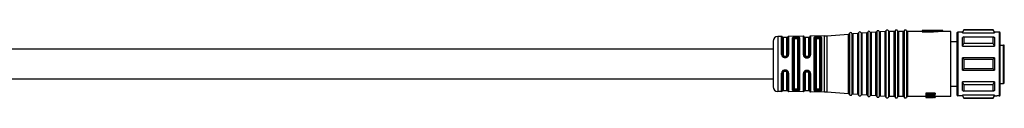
# Model space of a CAD drawing. Header units: millimetres. Extents: x -724 to 2929, y 427 to 799.
# Tile 40 of 50: x 768 to 984, y 772 to 787. Entities that reach past the tile are written whole.
import ezdxf

# ---------------------------------------------------------------- set-up
doc = ezdxf.new("R2010")
doc.units = ezdxf.units.MM

# ---------------------------------------------------------------- blocks, each defined once
blk = doc.blocks.new('Drawing View1')
at = {"color": 7, "linetype": 'Continuous', "lineweight": 25}
for p, q in [((1407.23, 9.28), (1406.38, 9.27)), ((1406.38, 9.27), (1406.38, -2.76)), ((1407.23, 9.28), (1407.23, 9.28)), ((1407.23, 5.33), (1407.23, 9.28)), ((1407.42, 9.16), (1407.42, 9.17)), ((1407.42, 5.29), (1407.42, 9.16)), ((1408.4, 9.05), (1407.6, 9.05)), ((1407.6, 9.05), (1407.6, 5.25)), ((1408.4, 5.25), (1408.4, 9.05)), ((1408.59, 9.18), (1408.59, 5.3)), ((1412.01, 9.36), (1408.77, 9.31)), ((1408.77, 9.31), (1408.77, 5.34)), ((1409.62, -2.47), (1409.62, 8.97)), ((1409.81, 8.85), (1409.81, -2.35)), ((1410, 8.72), (1410, -2.22)), ((1410.5, 9.18), (1410.3, 9.18)), ((1410.5, 9), (1410.3, 8.99)), ((1410.3, 8.81), (1410.5, 8.81)), ((1410.8, -2.22), (1410.8, 8.72)), ((1410.99, -2.36), (1410.99, 8.86)), ((1411.18, 9), (1411.18, -2.5)), ((1412.01, 9.36), (1412.01, 9.36)), ((1412.01, 5.29), (1412.01, 9.36)), ((1412.21, 5.23), (1412.21, 9.2)), ((1413.2, 9.05), (1412.4, 9.05)), ((1412.4, 9.05), (1412.4, 5.18)), ((1413.2, 5.18), (1413.2, 9.05)), ((1413.4, 9.22), (1413.4, 5.24)), ((1416.68, 9.44), (1413.59, 9.38)), ((1413.59, 9.38), (1413.59, 5.29)), ((1414.4, -2.55), (1414.4, 9.05)), ((1414.6, 8.88), (1414.6, -2.38)), ((1414.8, 8.72), (1414.8, -2.22)), ((1415.1, 9), (1415.1, 9.07)), ((1415.3, 9.07), (1415.1, 9.07)), ((1415.1, 9), (1415.3, 9)), ((1415.1, 8.81), (1415.3, 8.81)), ((1415.3, 9.07), (1415.3, 9)), ((1415.6, -2.22), (1415.6, 8.72)), ((1415.79, 8.93), (1415.8, 8.89)), ((1415.8, -2.39), (1415.8, 8.89)), ((1416, 9.07), (1415.98, 9.12)), ((1416, 9.07), (1416, -2.57)), ((1416.68, 9.43), (1416.68, 9.44)), ((1416.68, -2.94), (1416.68, 9.43)), ((1417.12, 9.45), (1421.94, 9.8)), ((1417.12, 9.45), (1417.12, -2.95)), ((1417.12, 9.45), (1417.12, 9.45)), ((1421.94, -3.3), (1421.94, 9.8)), ((1421.94, 9.8), (1421.94, 9.8)), ((1422.12, 9.93), (1422.12, -3.43)), ((1422.12, 9.93), (1422.12, 9.93)), ((1422.67, 9.97), (1422.67, -3.47)), ((1423.94, 9.94), (1422.86, 9.86)), ((1422.86, 9.86), (1422.86, 9.86)), ((1422.86, 9.86), (1422.86, -3.36)), ((1423.94, -3.44), (1423.94, 9.94)), ((1423.94, 9.94), (1423.94, 9.94)), ((1424.12, 10.07), (1424.12, -3.57)), ((1424.12, 10.07), (1424.12, 10.07)), ((1424.67, 10.11), (1424.67, -3.61)), ((1425.94, 10.08), (1424.86, 10.01)), ((1424.86, 10.01), (1424.86, 10)), ((1424.86, 10), (1424.86, -3.51)), ((1425.94, -3.58), (1425.94, 10.08)), ((1425.94, 10.08), (1425.94, 10.08)), ((1426.12, 10.22), (1426.12, 10.21)), ((1426.12, 10.21), (1426.12, -3.72)), ((1426.67, 10.25), (1426.67, -3.75)), ((1427.94, 10.23), (1426.86, 10.15)), ((1426.86, 10.15), (1426.86, 10.15)), ((1426.86, 10.15), (1426.86, -3.65)), ((1427.94, 10.22), (1427.94, 10.23)), ((1427.94, -3.73), (1427.94, 10.22)), ((1428.12, 10.36), (1428.12, -3.86)), ((1428.12, 10.36), (1428.12, 10.36)), ((1428.67, 10.4), (1428.67, -3.9)), ((1429.94, 10.37), (1428.86, 10.29)), ((1428.86, 10.29), (1428.86, 10.29)), ((1428.86, 10.29), (1428.86, -3.79)), ((1429.94, -3.87), (1429.94, 10.37)), ((1429.94, 10.37), (1429.94, 10.37)), ((1430.12, 10.5), (1430.12, -4)), ((1430.12, 10.5), (1430.12, 10.5)), ((1430.67, 10.52), (1430.67, -4.02)), ((1430.86, 10.4), (1430.86, 10.4)), ((1430.86, 10.4), (1430.86, -3.9)), ((1431.94, 10.4), (1430.86, 10.4)), ((1431.94, -3.9), (1431.94, 10.4)), ((1431.94, 10.4), (1431.94, 10.4)), ((1432.13, 10.52), (1432.13, -4.02)), ((1432.13, 10.52), (1432.13, 10.52)), ((1432.67, 10.52), (1432.67, -4.02)), ((1432.86, 10.4), (1432.86, 10.4)), ((1432.86, 10.4), (1432.86, -3.9)), ((1433.94, 10.4), (1432.86, 10.4)), ((1433.94, -3.9), (1433.94, 10.4)), ((1433.94, 10.4), (1433.94, 10.4)), ((1434.13, 10.52), (1434.13, -4.02)), ((1434.13, 10.52), (1434.13, 10.52)), ((1434.67, 10.52), (1434.67, -4.02)), ((1434.86, 10.4), (1434.86, 10.4)), ((1434.86, 10.4), (1434.86, -3.9)), ((1436.24, 10.4), (1434.86, 10.4)), ((1436.47, 10.4), (1436.24, 10.4)), ((1438.1, 10.4), (1436.47, 10.4)), ((1442.6, 10.6), (1438.1, 10.6)), ((1438.1, 10.6), (1438.1, 10.54)), ((1440.6, 10.54), (1438.1, 10.54)), ((1438.1, 10.34), (1438.1, 10.54)), ((1438.1, 10.34), (1440.6, 10.34)), ((1442.6, 10.6), (1440.6, 10.45)), ((1440.6, 10.54), (1440.6, 10.45)), ((1440.6, 10.24), (1440.6, 10.45)), ((1442.6, 10.4), (1440.6, 10.24)), ((1442.6, 10.4), (1442.6, 10.6)), ((1444.4, 10.4), (1442.6, 10.4)), ((1444.4, -3.9), (1444.4, 10.4)), ((1445.7, 10.05), (1445.7, -3.41)), ((1445.9, 10.25), (1445.9, -3.61)), ((1446.91, 10.25), (1445.9, 10.25)), ((1446.95, 10.25), (1446.91, 10.25)), ((1447.24, 10.75), (1446.95, 10.25)), ((1446.95, 10.12), (1447.24, 10.68)), ((1446.95, 10.12), (1446.95, 10.25)), ((1446.95, 10.12), (1453.95, 10.12)), ((1447.24, 9.24), (1446.95, 9.07)), ((1446.95, 7.14), (1446.95, 9.07)), ((1453.66, 10.75), (1447.24, 10.75)), ((1447.24, 10.75), (1447.24, 10.68)), ((1453.66, 10.68), (1447.24, 10.68)), ((1447.24, 9.24), (1447.24, 7.77)), ((1447.24, 9.24), (1453.66, 9.24)), ((1453.95, 10.25), (1453.66, 10.75)), ((1453.66, 10.68), (1453.66, 10.75)), ((1454.49, 10.25), (1453.95, 10.25)), ((1455, 10.25), (1454.49, 10.25)), ((1455.05, 10.25), (1455, 10.25)), ((1455.05, -3.75), (1455.05, 10.25)), ((1455.2, -3.47), (1455.2, 10.1)), ((1405.4, 6.5), (1219.2, 6.5)), ((1405.4, 8.27), (1405.4, -1.77)), ((1445.7, 8.1), (1444.4, 8.1)), ((1446.95, 7.14), (1447.24, 7.77)), ((1446.95, 7.14), (1453.95, 7.14)), ((1453.66, 7.77), (1447.24, 7.77)), ((1455.2, 7.4), (1455.9, 7.4)), ((1455.9, 3.25), (1455.9, 7.4)), ((1456.1, -0.8), (1456.1, 7.2)), ((1407.9, 4.82), (1407.9, 4.96)), ((1407.9, 4.96), (1408.1, 4.96)), ((1407.9, 4.82), (1408.1, 4.82)), ((1407.9, 4.67), (1408.1, 4.67)), ((1408.1, 4.82), (1408.1, 4.96)), ((1412.39, 4.84), (1412.31, 4.93)), ((1412.41, 4.84), (1412.38, 4.87)), ((1412.41, 4.84), (1412.39, 4.84)), ((1412.41, 4.84), (1412.39, 4.84)), ((1412.9, 4.89), (1412.7, 4.89)), ((1412.7, 4.75), (1412.9, 4.75)), ((1413.22, 4.87), (1413.26, 4.9)), ((1413.3, 4.95), (1413.32, 4.96)), ((1413.35, 5.03), (1413.32, 4.96)), ((1446.95, 1.88), (1446.95, 4.62)), ((1447.24, 4.29), (1446.95, 4.62)), ((1453.95, 4.62), (1446.95, 4.62)), ((1446.95, 1.88), (1447.24, 2.21)), ((1447.24, 4.29), (1453.66, 4.29)), ((1447.24, 4.29), (1447.24, 2.21)), ((1453.66, 2.21), (1447.24, 2.21)), ((1455.9, -1), (1455.9, 3.25)), ((1213.5, 0), (1405.4, 0)), ((1407.23, -2.78), (1407.23, 1.24)), ((1407.42, -2.67), (1407.42, 1.28)), ((1407.6, 1.32), (1407.6, -2.55)), ((1408.1, 1.9), (1407.9, 1.9)), ((1408.1, 1.75), (1407.9, 1.75)), ((1407.9, 1.75), (1407.9, 1.61)), ((1408.1, 1.61), (1407.9, 1.61)), ((1408.1, 1.75), (1408.1, 1.61)), ((1408.4, -2.55), (1408.4, 1.32)), ((1408.59, 1.27), (1408.59, -2.68)), ((1408.77, 1.23), (1408.77, -2.81)), ((1412.01, -2.86), (1412.01, 1.14)), ((1412.21, -2.7), (1412.21, 1.19)), ((1412.3, 1.48), (1412.37, 1.57)), ((1412.39, 1.57), (1412.36, 1.55)), ((1412.38, 1.56), (1412.36, 1.55)), ((1412.37, 1.56), (1412.38, 1.56)), ((1412.38, 1.56), (1412.37, 1.56)), ((1412.4, 1.25), (1412.4, -2.55)), ((1412.9, 1.68), (1412.7, 1.68)), ((1412.7, 1.54), (1412.9, 1.54)), ((1413.2, -2.55), (1413.2, 1.25)), ((1413.31, 1.46), (1413.33, 1.45)), ((1413.31, 1.46), (1413.33, 1.45)), ((1413.35, 1.39), (1413.31, 1.46)), ((1413.33, 1.45), (1413.35, 1.39)), ((1413.4, 1.19), (1413.4, -2.72)), ((1413.59, 1.13), (1413.59, -2.88)), ((1446.95, 1.88), (1453.95, 1.88)), ((1444.4, -1.6), (1445.7, -1.6)), ((1453.95, -0.64), (1446.95, -0.64)), ((1446.95, -2.57), (1446.95, -0.64)), ((1447.24, -1.27), (1446.95, -0.64)), ((1447.24, -1.27), (1447.24, -2.74)), ((1447.24, -1.27), (1453.66, -1.27)), ((1455.2, -1), (1455.9, -1)), ((1406.38, -2.76), (1406.38, -2.77)), ((1407.23, -2.78), (1406.38, -2.77)), ((1407.6, -2.55), (1408.4, -2.55)), ((1412.01, -2.86), (1408.77, -2.81)), ((1410.5, -2.31), (1410.3, -2.31)), ((1410.3, -2.49), (1410.5, -2.5)), ((1410.3, -2.68), (1410.5, -2.68)), ((1412.4, -2.55), (1413.2, -2.55)), ((1416.68, -2.94), (1413.59, -2.88)), ((1415.3, -2.31), (1415.1, -2.31)), ((1415.1, -2.57), (1415.1, -2.5)), ((1415.3, -2.5), (1415.1, -2.5)), ((1415.1, -2.57), (1415.3, -2.57)), ((1415.3, -2.5), (1415.3, -2.57)), ((1415.8, -2.39), (1415.79, -2.43)), ((1415.98, -2.62), (1416, -2.57)), ((1421.94, -3.3), (1417.12, -2.95)), ((1423.94, -3.44), (1422.86, -3.36)), ((1425.94, -3.58), (1424.86, -3.51)), ((1427.94, -3.73), (1426.86, -3.65)), ((1429.94, -3.87), (1428.86, -3.79)), ((1431.94, -3.9), (1430.86, -3.9)), ((1433.94, -3.9), (1432.86, -3.9)), ((1438.9, -3.9), (1434.86, -3.9)), ((1440.9, -3.19), (1438.9, -3.19)), ((1438.9, -3.19), (1438.9, -3.41)), ((1438.9, -3.41), (1440.9, -3.41)), ((1438.9, -3.41), (1438.9, -3.52)), ((1438.95, -3.52), (1438.9, -3.53)), ((1440.47, -3.52), (1438.9, -3.52)), ((1438.9, -3.53), (1438.9, -3.74)), ((1438.9, -3.74), (1438.9, -3.84)), ((1438.9, -3.84), (1438.9, -3.97)), ((1438.9, -3.97), (1440.47, -3.97)), ((1438.9, -3.97), (1438.9, -4.02)), ((1440.9, -4.02), (1438.9, -4.02)), ((1438.9, -4.02), (1438.9, -4.08)), ((1438.9, -4.08), (1438.9, -4.1)), ((1438.9, -4.08), (1440.56, -4.08)), ((1440.9, -4.1), (1438.9, -4.1)), ((1438.9, -4.1), (1439.11, -4.1)), ((1438.9, -4.1), (1438.9, -4.1)), ((1439.11, -4.1), (1439.11, -4.1)), ((1439.11, -4.1), (1439.16, -4.1)), ((1440.26, -4.02), (1440.26, -4.06)), ((1440.26, -4.06), (1440.6, -4.06)), ((1440.43, -4.1), (1440.43, -4.1)), ((1440.6, -4.02), (1440.6, -4.06)), ((1440.6, -4.1), (1440.6, -4.1)), ((1440.9, -3.19), (1440.9, -3.41)), ((1440.9, -3.58), (1440.9, -3.41)), ((1440.9, -3.75), (1440.9, -3.95)), ((1444.4, -3.9), (1440.9, -3.9)), ((1440.9, -4.02), (1440.9, -3.95)), ((1440.9, -4.02), (1440.9, -4.08)), ((1440.9, -4.1), (1440.9, -4.08)), ((1445.7, -3.41), (1445.7, -3.55)), ((1445.9, -3.61), (1445.9, -3.75)), ((1446.91, -3.75), (1445.9, -3.75)), ((1446.91, -3.75), (1446.95, -3.75)), ((1446.95, -2.57), (1447.24, -2.74)), ((1453.95, -3.62), (1446.95, -3.62)), ((1446.95, -3.75), (1446.95, -3.62)), ((1447.24, -4.18), (1446.95, -3.62)), ((1446.95, -3.75), (1447.24, -4.25)), ((1453.66, -2.74), (1447.24, -2.74)), ((1447.24, -4.18), (1453.66, -4.18)), ((1447.24, -4.18), (1447.24, -4.25)), ((1447.24, -4.25), (1453.66, -4.25)), ((1453.66, -4.25), (1453.95, -3.75)), ((1453.66, -4.25), (1453.66, -4.18)), ((1453.95, -3.62), (1453.95, -3.75)), ((1453.95, -3.75), (1454.49, -3.75)), ((1455, -3.75), (1454.49, -3.75)), ((1455, -3.75), (1455.05, -3.75)), ((1455.2, -3.6), (1455.2, -3.47))]:
    blk.add_line(p, q, dxfattribs=at)
at = {"color": 7, "linetype": 'Continuous', "lineweight": 25, "flags": 128}
for points in [[(1415.3, 9.26), (1415.18, 9.26), (1415.1, 9.26)], [(1453.66, 7.77), (1453.66, 7.97), (1453.66, 8.17), (1453.66, 8.37), (1453.66, 8.55), (1453.66, 8.73), (1453.66, 8.91), (1453.66, 9.08), (1453.66, 9.24)], [(1453.95, 10.25), (1453.95, 10.25), (1453.95, 10.24), (1453.95, 10.23), (1453.95, 10.22), (1453.95, 10.2), (1453.95, 10.17), (1453.95, 10.15), (1453.95, 10.12)], [(1453.95, 9.07), (1453.95, 8.87), (1453.95, 8.66), (1453.95, 8.44), (1453.95, 8.2), (1453.95, 7.95), (1453.95, 7.69), (1453.95, 7.42), (1453.95, 7.14)], [(1412.7, 4.59), (1412.81, 4.59), (1412.9, 4.59)], [(1453.95, 4.62), (1453.95, 4.28), (1453.95, 3.94), (1453.95, 3.59), (1453.95, 3.25), (1453.95, 2.91), (1453.95, 2.56), (1453.95, 2.22), (1453.95, 1.88)], [(1453.66, 2.21), (1453.66, 2.47), (1453.66, 2.73), (1453.66, 2.99), (1453.66, 3.25), (1453.66, 3.51), (1453.66, 3.77), (1453.66, 4.03), (1453.66, 4.29)], [(1412.9, 1.83), (1412.78, 1.83), (1412.7, 1.83)], [(1453.66, -2.74), (1453.66, -2.58), (1453.66, -2.41), (1453.66, -2.23), (1453.66, -2.05), (1453.66, -1.87), (1453.66, -1.67), (1453.66, -1.47), (1453.66, -1.27)], [(1453.95, -0.64), (1453.95, -0.92), (1453.95, -1.19), (1453.95, -1.45), (1453.95, -1.7), (1453.95, -1.94), (1453.95, -2.16), (1453.95, -2.37), (1453.95, -2.57)], [(1415.1, -2.76), (1415.21, -2.76), (1415.3, -2.76)]]:
    blk.add_lwpolyline(points, dxfattribs=at)
at = {"color": 7, "linetype": 'Continuous', "lineweight": 25}
for centre, radius, start, end in [((1406.4, 8.27), 1, 90.9414, 180), ((1407.24, 9.08), 0.2, 25.1232, 90.9414), ((1407.6, 9.25), 0.2, 205.1232, 270), ((1408.4, 9.25), 0.2, 270, 338.8076), ((1408.77, 9.11), 0.2, 90.9414, 158.8076), ((1412.01, 9.16), 0.2, 13.2085, 90.9414), ((1412.4, 9.25), 0.2, 193.2085, 270), ((1413.2, 9.25), 0.2, 270, 350.5945), ((1413.59, 9.18), 0.2, 90.9414, 170.5945), ((1416.55, 17.43), 8, 270.9414, 274.0718), ((1421.93, 10), 0.2, 274.0718, 340.4937), ((1422.4, 9.83), 0.3, 90, 160.4937), ((1422.4, 9.83), 0.3, 27.65, 90), ((1422.84, 10.06), 0.2, 207.65, 270), ((1422.84, 10.06), 0.2, 270, 274.0718), ((1423.93, 10.14), 0.2, 274.0718, 340.4937), ((1424.4, 9.97), 0.3, 90, 160.4937), ((1424.4, 9.97), 0.3, 27.65, 90), ((1424.84, 10.2), 0.2, 207.65, 270), ((1424.84, 10.2), 0.2, 270, 274.0718), ((1425.93, 10.28), 0.2, 274.0718, 340.4937), ((1426.4, 10.12), 0.3, 90, 160.4937), ((1426.4, 10.12), 0.3, 27.65, 90), ((1426.84, 10.35), 0.2, 207.65, 270), ((1426.84, 10.35), 0.2, 270, 274.0718), ((1427.93, 10.42), 0.2, 274.0718, 340.4937), ((1428.4, 10.26), 0.3, 90, 160.4937), ((1428.4, 10.26), 0.3, 27.65, 90), ((1428.84, 10.49), 0.2, 207.65, 270), ((1428.84, 10.49), 0.2, 270, 274.0718), ((1429.93, 10.57), 0.2, 274.0718, 340.4937), ((1430.4, 10.4), 0.3, 90, 160.4937), ((1430.4, 10.4), 0.3, 23.5782, 90), ((1430.86, 10.6), 0.2, 203.5782, 270), ((1431.94, 10.6), 0.2, 270, 336.4218), ((1432.4, 10.4), 0.3, 90, 156.4218), ((1432.4, 10.4), 0.3, 23.5782, 90), ((1432.86, 10.6), 0.2, 203.5782, 270), ((1433.94, 10.6), 0.2, 270, 336.4218), ((1434.4, 10.4), 0.3, 90, 156.4218), ((1434.4, 10.4), 0.3, 23.5782, 90), ((1434.86, 10.6), 0.2, 203.5782, 270), ((1445.9, 10.05), 0.2, 90, 180), ((1455.05, 10.1), 0.15, 0, 90), ((1406.4, -1.77), 1, 180, 269.0586), ((1455.9, -0.8), 0.2, 270, 0), ((1407.24, -2.58), 0.2, 269.0586, 334.8768), ((1407.6, -2.75), 0.2, 90, 154.8768), ((1408.4, -2.75), 0.2, 21.1924, 90), ((1408.77, -2.61), 0.2, 201.1924, 269.0586), ((1412.01, -2.66), 0.2, 269.0586, 346.7915), ((1412.4, -2.75), 0.2, 90, 166.7915), ((1413.2, -2.75), 0.2, 9.4055, 90), ((1413.59, -2.68), 0.2, 189.4055, 269.0586), ((1416.55, -10.93), 8, 85.9282, 89.0586), ((1421.93, -3.5), 0.2, 19.5063, 85.9282), ((1422.4, -3.33), 0.3, 199.5063, 270), ((1422.4, -3.33), 0.3, 270, 332.35), ((1422.84, -3.56), 0.2, 90, 152.35), ((1422.84, -3.56), 0.2, 85.9282, 90), ((1423.93, -3.64), 0.2, 19.5063, 85.9282), ((1424.4, -3.47), 0.3, 199.5063, 270), ((1424.4, -3.47), 0.3, 270, 332.35), ((1424.84, -3.7), 0.2, 90, 152.35), ((1424.84, -3.7), 0.2, 85.9282, 90), ((1425.93, -3.78), 0.2, 19.5063, 85.9282), ((1426.4, -3.62), 0.3, 199.5063, 270), ((1426.4, -3.62), 0.3, 270, 332.35), ((1426.84, -3.85), 0.2, 90, 152.35), ((1426.84, -3.85), 0.2, 85.9282, 90), ((1427.93, -3.92), 0.2, 19.5063, 85.9282), ((1428.4, -3.76), 0.3, 199.5063, 270), ((1428.4, -3.76), 0.3, 270, 332.35), ((1428.84, -3.99), 0.2, 90, 152.35), ((1428.84, -3.99), 0.2, 85.9282, 90), ((1429.93, -4.07), 0.2, 19.5063, 85.9282), ((1430.4, -3.9), 0.3, 199.5063, 270), ((1430.4, -3.9), 0.3, 270, 336.4218), ((1430.86, -4.1), 0.2, 90, 156.4218), ((1431.94, -4.1), 0.2, 23.5782, 90), ((1432.4, -3.9), 0.3, 203.5782, 270), ((1432.4, -3.9), 0.3, 270, 336.4218), ((1432.86, -4.1), 0.2, 90, 156.4218), ((1433.94, -4.1), 0.2, 23.5782, 90), ((1434.4, -3.9), 0.3, 203.5782, 270), ((1434.4, -3.9), 0.3, 270, 336.4218), ((1434.86, -4.1), 0.2, 90, 156.4218), ((1445.9, -3.55), 0.2, 180, 270), ((1455.05, -3.6), 0.15, 270, 0)]:
    blk.add_arc(centre, radius, start, end, dxfattribs=at)
for points, knots in [([(1410.3, 9.18), (1410.21, 9.18), (1410.08, 9.17), (1409.92, 9.15), (1409.79, 9.12), (1409.65, 9.06), (1409.63, 9), (1409.62, 8.97)], [0, 0, 0, 0, 0.241139, 0.362915, 0.491028, 0.735251, 1, 1, 1, 1]), ([(1409.81, 8.85), (1409.82, 8.87), (1409.83, 8.91), (1409.94, 8.96), (1410.08, 8.98), (1410.2, 8.99), (1410.27, 8.99), (1410.3, 8.99)], [0, 0, 0, 0, 0.251388, 0.501452, 0.750357, 0.875313, 1, 1, 1, 1]), ([(1410, 8.72), (1410.01, 8.73), (1410.02, 8.76), (1410.1, 8.79), (1410.2, 8.81), (1410.27, 8.81), (1410.3, 8.81)], [0, 0, 0, 0, 0.285261, 0.56524, 0.782325, 1, 1, 1, 1]), ([(1410.3, 9.18), (1410.3, 9.17), (1410.3, 9.16), (1410.3, 9.12), (1410.3, 9.06), (1410.3, 9.02), (1410.3, 8.99)], [0, 0, 0, 0, 0.251401, 0.499942, 0.748554, 1, 1, 1, 1]), ([(1411.18, 9), (1411.17, 9.03), (1411.15, 9.09), (1410.99, 9.15), (1410.8, 9.17), (1410.63, 9.18), (1410.54, 9.18), (1410.5, 9.18)], [0, 0, 0, 0, 0.252766, 0.513057, 0.759813, 0.879584, 1, 1, 1, 1]), ([(1410.5, 9.18), (1410.5, 9.18), (1410.5, 9.16), (1410.5, 9.12), (1410.5, 9.06), (1410.5, 9.02), (1410.5, 9)], [0, 0, 0, 0, 0.243241, 0.500063, 0.756851, 1, 1, 1, 1]), ([(1410.5, 9), (1410.53, 9), (1410.6, 9), (1410.72, 8.99), (1410.86, 8.97), (1410.97, 8.92), (1410.99, 8.88), (1410.99, 8.86)], [0, 0, 0, 0, 0.12497, 0.250195, 0.499389, 0.749273, 1, 1, 1, 1]), ([(1410.5, 8.81), (1410.54, 8.81), (1410.63, 8.81), (1410.73, 8.78), (1410.79, 8.75), (1410.8, 8.73), (1410.8, 8.72)], [0, 0, 0, 0, 0.2769154, 0.5530612, 0.7731415, 1, 1, 1, 1]), ([(1414.46, 9.14), (1414.45, 9.13), (1414.41, 9.1), (1414.4, 9.06), (1414.4, 9.05)], [0, 0, 0, 0, 0.498598, 1, 1, 1, 1]), ([(1415.1, 9.26), (1415.03, 9.26), (1414.9, 9.25), (1414.72, 9.23), (1414.56, 9.2), (1414.5, 9.16), (1414.46, 9.14)], [0, 0, 0, 0, 0.242002, 0.485528, 0.737293, 1, 1, 1, 1]), ([(1414.65, 8.95), (1414.64, 8.97), (1414.63, 9.02), (1414.59, 9.08), (1414.53, 9.13), (1414.49, 9.14), (1414.46, 9.14)], [0, 0, 0, 0, 0.241446, 0.500004, 0.75856, 1, 1, 1, 1]), ([(1414.6, 8.88), (1414.6, 8.89), (1414.61, 8.92), (1414.63, 8.94), (1414.65, 8.95)], [0, 0, 0, 0, 0.5008746, 1, 1, 1, 1]), ([(1414.65, 8.95), (1414.67, 8.97), (1414.72, 9), (1414.83, 9.04), (1414.96, 9.06), (1415.05, 9.06), (1415.1, 9.07)], [0, 0, 0, 0, 0.256025, 0.506775, 0.754118, 1, 1, 1, 1]), ([(1414.65, 8.95), (1414.67, 8.96), (1414.72, 8.97), (1414.83, 8.99), (1414.96, 9), (1415.05, 9), (1415.1, 9)], [0, 0, 0, 0, 0.258152, 0.510537, 0.757645, 1, 1, 1, 1]), ([(1414.8, 8.72), (1414.81, 8.73), (1414.82, 8.76), (1414.9, 8.79), (1415, 8.81), (1415.07, 8.81), (1415.1, 8.81)], [0, 0, 0, 0, 0.285261, 0.56524, 0.782325, 1, 1, 1, 1]), ([(1415.3, 9.26), (1415.38, 9.26), (1415.54, 9.26), (1415.75, 9.24), (1415.91, 9.19), (1415.96, 9.14), (1415.98, 9.12)], [0, 0, 0, 0, 0.240225, 0.486463, 0.737181, 1, 1, 1, 1]), ([(1415.3, 9.07), (1415.36, 9.07), (1415.48, 9.07), (1415.63, 9.04), (1415.74, 9), (1415.77, 8.95), (1415.79, 8.93)], [0, 0, 0, 0, 0.2504513, 0.4973304, 0.7409915, 1, 1, 1, 1]), ([(1415.3, 9), (1415.36, 9), (1415.47, 9), (1415.62, 8.99), (1415.74, 8.96), (1415.77, 8.94), (1415.79, 8.93)], [0, 0, 0, 0, 0.246471, 0.495117, 0.74073, 1, 1, 1, 1]), ([(1415.3, 8.81), (1415.34, 8.81), (1415.43, 8.81), (1415.53, 8.78), (1415.59, 8.75), (1415.6, 8.73), (1415.6, 8.72)], [0, 0, 0, 0, 0.276915, 0.553061, 0.773142, 1, 1, 1, 1]), ([(1415.79, 8.93), (1415.79, 8.95), (1415.8, 9), (1415.85, 9.06), (1415.91, 9.11), (1415.96, 9.11), (1415.98, 9.12)], [0, 0, 0, 0, 0.241117, 0.500002, 0.758886, 1, 1, 1, 1]), ([(1453.95, 10.12), (1453.9, 10.22), (1453.8, 10.41), (1453.7, 10.59), (1453.66, 10.68)], [0, 0, 0, 0, 0.554448, 1, 1, 1, 1]), ([(1453.66, 9.24), (1453.72, 9.21), (1453.81, 9.15), (1453.91, 9.1), (1453.95, 9.07)], [0, 0, 0, 0, 0.5655339, 1, 1, 1, 1]), ([(1453.95, 7.14), (1453.9, 7.25), (1453.8, 7.46), (1453.7, 7.67), (1453.66, 7.77)], [0, 0, 0, 0, 0.554448, 1, 1, 1, 1]), ([(1456.1, 7.2), (1456.1, 7.21), (1456.1, 7.24), (1456.08, 7.3), (1456.05, 7.34), (1456.01, 7.37), (1455.96, 7.4), (1455.93, 7.4), (1455.9, 7.4)], [0, 0, 0, 0, 0.150077, 0.28494, 0.508133, 0.635564, 0.760095, 1, 1, 1, 1]), ([(1407.23, 5.33), (1407.24, 5.25), (1407.26, 5.12), (1407.34, 4.97), (1407.43, 4.86), (1407.54, 4.78), (1407.69, 4.7), (1407.82, 4.68), (1407.9, 4.67)], [0, 0, 0, 0, 0.249647, 0.378944, 0.511627, 0.643499, 0.770892, 1, 1, 1, 1]), ([(1407.9, 4.82), (1407.84, 4.83), (1407.71, 4.85), (1407.55, 4.96), (1407.44, 5.11), (1407.43, 5.23), (1407.42, 5.29)], [0, 0, 0, 0, 0.248517, 0.49779, 0.748323, 1, 1, 1, 1]), ([(1407.6, 5.25), (1407.6, 5.21), (1407.61, 5.14), (1407.68, 5.04), (1407.78, 4.98), (1407.86, 4.97), (1407.9, 4.96)], [0, 0, 0, 0, 0.25281, 0.507519, 0.757887, 1, 1, 1, 1]), ([(1407.9, 4.82), (1407.9, 4.82), (1407.9, 4.81), (1407.9, 4.78), (1407.9, 4.73), (1407.9, 4.69), (1407.9, 4.67)], [0, 0, 0, 0, 0.251195, 0.500058, 0.748854, 1, 1, 1, 1]), ([(1408.1, 4.67), (1408.18, 4.68), (1408.31, 4.7), (1408.47, 4.78), (1408.61, 4.89), (1408.74, 5.08), (1408.76, 5.25), (1408.77, 5.34)], [0, 0, 0, 0, 0.238715, 0.362443, 0.48686, 0.741684, 1, 1, 1, 1]), ([(1408.59, 5.3), (1408.58, 5.24), (1408.57, 5.11), (1408.45, 4.96), (1408.32, 4.87), (1408.2, 4.83), (1408.13, 4.83), (1408.1, 4.82)], [0, 0, 0, 0, 0.251317, 0.501216, 0.750175, 0.875047, 1, 1, 1, 1]), ([(1408.1, 4.96), (1408.14, 4.97), (1408.22, 4.98), (1408.32, 5.04), (1408.39, 5.14), (1408.4, 5.21), (1408.4, 5.25)], [0, 0, 0, 0, 0.2437516, 0.4931622, 0.746575, 1, 1, 1, 1]), ([(1408.1, 4.82), (1408.1, 4.82), (1408.1, 4.81), (1408.1, 4.78), (1408.1, 4.73), (1408.1, 4.69), (1408.1, 4.67)], [0, 0, 0, 0, 0.2442225, 0.4999409, 0.755691, 1, 1, 1, 1]), ([(1412.01, 5.29), (1412.01, 5.23), (1412.02, 5.13), (1412.08, 4.98), (1412.16, 4.84), (1412.25, 4.77), (1412.29, 4.73)], [0, 0, 0, 0, 0.245969, 0.503548, 0.759319, 1, 1, 1, 1]), ([(1412.38, 4.87), (1412.36, 4.89), (1412.31, 4.93), (1412.25, 5.02), (1412.21, 5.12), (1412.21, 5.2), (1412.21, 5.23)], [0, 0, 0, 0, 0.1737307, 0.4485774, 0.7240349, 1, 1, 1, 1]), ([(1412.39, 4.84), (1412.38, 4.84), (1412.37, 4.82), (1412.33, 4.78), (1412.3, 4.75), (1412.29, 4.73)], [0, 0, 0, 0, 0.34004, 0.68008, 1, 1, 1, 1]), ([(1412.29, 4.73), (1412.35, 4.69), (1412.47, 4.61), (1412.62, 4.6), (1412.7, 4.59)], [0, 0, 0, 0, 0.5055909, 1, 1, 1, 1]), ([(1412.7, 4.89), (1412.66, 4.9), (1412.57, 4.91), (1412.47, 4.99), (1412.41, 5.08), (1412.4, 5.15), (1412.4, 5.18)], [0, 0, 0, 0, 0.276915, 0.553061, 0.773141, 1, 1, 1, 1]), ([(1412.41, 4.84), (1412.42, 4.84), (1412.45, 4.81), (1412.52, 4.78), (1412.61, 4.76), (1412.67, 4.76), (1412.7, 4.76)], [0, 0, 0, 0, 0.079641, 0.390088, 0.697367, 1, 1, 1, 1]), ([(1412.7, 4.75), (1412.65, 4.75), (1412.54, 4.76), (1412.45, 4.82), (1412.41, 4.84)], [0, 0, 0, 0, 0.499498, 1, 1, 1, 1]), ([(1413.2, 5.18), (1413.19, 5.14), (1413.18, 5.06), (1413.1, 4.96), (1413, 4.9), (1412.93, 4.9), (1412.9, 4.89)], [0, 0, 0, 0, 0.285261, 0.56524, 0.782325, 1, 1, 1, 1]), ([(1413.3, 4.95), (1413.28, 4.93), (1413.23, 4.87), (1413.13, 4.8), (1413.02, 4.76), (1412.94, 4.75), (1412.9, 4.75)], [0, 0, 0, 0, 0.248855, 0.497424, 0.747288, 1, 1, 1, 1]), ([(1412.9, 4.59), (1412.95, 4.6), (1413.06, 4.61), (1413.22, 4.67), (1413.36, 4.76), (1413.43, 4.85), (1413.46, 4.89)], [0, 0, 0, 0, 0.2450505, 0.490242, 0.743735, 1, 1, 1, 1]), ([(1412.9, 4.76), (1412.93, 4.76), (1413.01, 4.76), (1413.08, 4.79), (1413.11, 4.8)], [0, 0, 0, 0, 0.517542, 1, 1, 1, 1]), ([(1413.4, 5.24), (1413.39, 5.19), (1413.38, 5.09), (1413.33, 5), (1413.3, 4.95)], [0, 0, 0, 0, 0.50105, 1, 1, 1, 1]), ([(1413.32, 4.96), (1413.33, 4.96), (1413.35, 4.95), (1413.41, 4.93), (1413.44, 4.9), (1413.46, 4.89)], [0, 0, 0, 0, 0.340198, 0.680395, 1, 1, 1, 1]), ([(1413.46, 4.89), (1413.5, 4.96), (1413.58, 5.09), (1413.59, 5.23), (1413.59, 5.29)], [0, 0, 0, 0, 0.543505, 1, 1, 1, 1]), ([(1453.66, 4.29), (1453.72, 4.35), (1453.81, 4.46), (1453.91, 4.57), (1453.95, 4.62)], [0, 0, 0, 0, 0.565534, 1, 1, 1, 1]), ([(1453.95, 1.88), (1453.9, 1.94), (1453.8, 2.05), (1453.7, 2.16), (1453.66, 2.21)], [0, 0, 0, 0, 0.554448, 1, 1, 1, 1]), ([(1407.9, 1.9), (1407.81, 1.89), (1407.64, 1.87), (1407.42, 1.72), (1407.26, 1.5), (1407.24, 1.33), (1407.23, 1.24)], [0, 0, 0, 0, 0.239775, 0.487318, 0.742237, 1, 1, 1, 1]), ([(1407.42, 1.28), (1407.43, 1.34), (1407.44, 1.46), (1407.55, 1.62), (1407.71, 1.73), (1407.84, 1.74), (1407.9, 1.75)], [0, 0, 0, 0, 0.251722, 0.502052, 0.751355, 1, 1, 1, 1]), ([(1407.9, 1.61), (1407.86, 1.6), (1407.78, 1.59), (1407.68, 1.53), (1407.61, 1.43), (1407.6, 1.35), (1407.6, 1.32)], [0, 0, 0, 0, 0.244541, 0.494439, 0.747625, 1, 1, 1, 1]), ([(1407.9, 1.75), (1407.9, 1.75), (1407.9, 1.76), (1407.9, 1.8), (1407.9, 1.84), (1407.9, 1.88), (1407.9, 1.9)], [0, 0, 0, 0, 0.244354, 0.500002, 0.755648, 1, 1, 1, 1]), ([(1408.77, 1.23), (1408.76, 1.32), (1408.75, 1.45), (1408.66, 1.6), (1408.57, 1.71), (1408.46, 1.8), (1408.31, 1.88), (1408.18, 1.89), (1408.1, 1.9)], [0, 0, 0, 0, 0.249026, 0.378368, 0.510999, 0.642887, 0.770292, 1, 1, 1, 1]), ([(1408.1, 1.75), (1408.1, 1.75), (1408.1, 1.76), (1408.1, 1.8), (1408.1, 1.84), (1408.1, 1.88), (1408.1, 1.9)], [0, 0, 0, 0, 0.251175, 0.5, 0.748825, 1, 1, 1, 1]), ([(1408.1, 1.75), (1408.13, 1.75), (1408.2, 1.74), (1408.32, 1.7), (1408.45, 1.62), (1408.57, 1.46), (1408.58, 1.34), (1408.59, 1.27)], [0, 0, 0, 0, 0.125096, 0.250079, 0.499189, 0.749161, 1, 1, 1, 1]), ([(1408.4, 1.32), (1408.4, 1.35), (1408.39, 1.43), (1408.32, 1.53), (1408.22, 1.59), (1408.14, 1.6), (1408.1, 1.61)], [0, 0, 0, 0, 0.25191, 0.506201, 0.756885, 1, 1, 1, 1]), ([(1412.25, 1.67), (1412.22, 1.63), (1412.15, 1.56), (1412.07, 1.44), (1412.02, 1.29), (1412.01, 1.19), (1412.01, 1.14)], [0, 0, 0, 0, 0.239755, 0.482391, 0.733795, 1, 1, 1, 1]), ([(1412.21, 1.19), (1412.21, 1.23), (1412.21, 1.3), (1412.25, 1.4), (1412.3, 1.48), (1412.34, 1.53), (1412.36, 1.54)], [0, 0, 0, 0, 0.2679152, 0.5348118, 0.800946, 1, 1, 1, 1]), ([(1412.7, 1.83), (1412.62, 1.82), (1412.45, 1.81), (1412.32, 1.71), (1412.25, 1.67)], [0, 0, 0, 0, 0.493234, 1, 1, 1, 1]), ([(1412.25, 1.67), (1412.27, 1.65), (1412.3, 1.62), (1412.34, 1.58), (1412.36, 1.57), (1412.37, 1.56)], [0, 0, 0, 0, 0.3199747, 0.6599891, 1, 1, 1, 1]), ([(1412.38, 1.56), (1412.43, 1.6), (1412.52, 1.66), (1412.64, 1.67), (1412.7, 1.68)], [0, 0, 0, 0, 0.501701, 1, 1, 1, 1]), ([(1412.7, 1.67), (1412.67, 1.67), (1412.61, 1.67), (1412.51, 1.64), (1412.44, 1.61), (1412.4, 1.58), (1412.39, 1.57)], [0, 0, 0, 0, 0.287444, 0.579371, 0.874244, 1, 1, 1, 1]), ([(1412.4, 1.25), (1412.41, 1.29), (1412.42, 1.37), (1412.5, 1.47), (1412.6, 1.53), (1412.67, 1.53), (1412.7, 1.54)], [0, 0, 0, 0, 0.2863334, 0.5666446, 0.7832944, 1, 1, 1, 1]), ([(1413.48, 1.51), (1413.44, 1.56), (1413.37, 1.65), (1413.23, 1.75), (1413.07, 1.82), (1412.95, 1.83), (1412.9, 1.83)], [0, 0, 0, 0, 0.257138, 0.51101, 0.755862, 1, 1, 1, 1]), ([(1412.9, 1.68), (1412.94, 1.68), (1413.02, 1.67), (1413.14, 1.62), (1413.24, 1.55), (1413.29, 1.49), (1413.31, 1.46)], [0, 0, 0, 0, 0.251138, 0.500284, 0.749288, 1, 1, 1, 1]), ([(1413.1, 1.63), (1413.07, 1.64), (1413, 1.67), (1412.93, 1.67), (1412.9, 1.67)], [0, 0, 0, 0, 0.449854, 1, 1, 1, 1]), ([(1412.9, 1.54), (1412.94, 1.53), (1413.03, 1.52), (1413.13, 1.44), (1413.19, 1.35), (1413.2, 1.28), (1413.2, 1.25)], [0, 0, 0, 0, 0.275977, 0.551671, 0.772108, 1, 1, 1, 1]), ([(1413.31, 1.46), (1413.34, 1.42), (1413.39, 1.33), (1413.39, 1.24), (1413.4, 1.19)], [0, 0, 0, 0, 0.499299, 1, 1, 1, 1]), ([(1413.33, 1.45), (1413.34, 1.45), (1413.37, 1.46), (1413.42, 1.48), (1413.46, 1.5), (1413.48, 1.51)], [0, 0, 0, 0, 0.340185, 0.680373, 1, 1, 1, 1]), ([(1413.59, 1.13), (1413.59, 1.2), (1413.58, 1.33), (1413.51, 1.45), (1413.48, 1.51)], [0, 0, 0, 0, 0.497389, 1, 1, 1, 1]), ([(1453.66, -1.27), (1453.72, -1.15), (1453.81, -0.94), (1453.91, -0.73), (1453.95, -0.64)], [0, 0, 0, 0, 0.565534, 1, 1, 1, 1]), ([(1409.62, -2.47), (1409.63, -2.5), (1409.65, -2.56), (1409.81, -2.63), (1410.03, -2.67), (1410.21, -2.68), (1410.3, -2.68)], [0, 0, 0, 0, 0.254619, 0.514225, 0.762311, 1, 1, 1, 1]), ([(1410.3, -2.49), (1410.27, -2.49), (1410.2, -2.49), (1410.08, -2.48), (1409.94, -2.46), (1409.83, -2.41), (1409.82, -2.37), (1409.81, -2.35)], [0, 0, 0, 0, 0.124787, 0.249886, 0.499149, 0.749117, 1, 1, 1, 1]), ([(1410.3, -2.31), (1410.26, -2.31), (1410.17, -2.31), (1410.07, -2.28), (1410.01, -2.25), (1410, -2.23), (1410, -2.22)], [0, 0, 0, 0, 0.276915, 0.553061, 0.773141, 1, 1, 1, 1]), ([(1410.3, -2.68), (1410.3, -2.67), (1410.3, -2.66), (1410.3, -2.62), (1410.3, -2.56), (1410.3, -2.52), (1410.3, -2.49)], [0, 0, 0, 0, 0.243205, 0.499868, 0.756602, 1, 1, 1, 1]), ([(1410.8, -2.22), (1410.79, -2.23), (1410.78, -2.26), (1410.7, -2.29), (1410.6, -2.31), (1410.53, -2.31), (1410.5, -2.31)], [0, 0, 0, 0, 0.285261, 0.56524, 0.782325, 1, 1, 1, 1]), ([(1410.99, -2.36), (1410.99, -2.38), (1410.97, -2.42), (1410.86, -2.47), (1410.72, -2.49), (1410.6, -2.5), (1410.53, -2.5), (1410.5, -2.5)], [0, 0, 0, 0, 0.251131, 0.500892, 0.749986, 0.87511, 1, 1, 1, 1]), ([(1410.5, -2.68), (1410.6, -2.68), (1410.8, -2.68), (1411.02, -2.64), (1411.16, -2.58), (1411.17, -2.52), (1411.18, -2.5)], [0, 0, 0, 0, 0.267548, 0.5453, 0.771617, 1, 1, 1, 1]), ([(1410.5, -2.68), (1410.5, -2.68), (1410.5, -2.66), (1410.5, -2.62), (1410.5, -2.56), (1410.5, -2.52), (1410.5, -2.5)], [0, 0, 0, 0, 0.251426, 0.499997, 0.748572, 1, 1, 1, 1]), ([(1414.4, -2.55), (1414.4, -2.57), (1414.41, -2.6), (1414.45, -2.63), (1414.46, -2.64)], [0, 0, 0, 0, 0.5520048, 1, 1, 1, 1]), ([(1414.65, -2.45), (1414.64, -2.47), (1414.63, -2.52), (1414.59, -2.58), (1414.53, -2.63), (1414.49, -2.64), (1414.46, -2.64)], [0, 0, 0, 0, 0.241446, 0.500003, 0.758559, 1, 1, 1, 1]), ([(1414.46, -2.64), (1414.5, -2.66), (1414.56, -2.7), (1414.72, -2.73), (1414.9, -2.75), (1415.03, -2.76), (1415.1, -2.76)], [0, 0, 0, 0, 0.264792, 0.517104, 0.760516, 1, 1, 1, 1]), ([(1414.65, -2.45), (1414.63, -2.44), (1414.61, -2.42), (1414.6, -2.39), (1414.6, -2.38)], [0, 0, 0, 0, 0.499485, 1, 1, 1, 1]), ([(1415.1, -2.5), (1415.05, -2.5), (1414.96, -2.5), (1414.83, -2.49), (1414.72, -2.47), (1414.67, -2.46), (1414.65, -2.45)], [0, 0, 0, 0, 0.242551, 0.489727, 0.742047, 1, 1, 1, 1]), ([(1415.1, -2.57), (1415.05, -2.56), (1414.96, -2.56), (1414.83, -2.54), (1414.72, -2.5), (1414.67, -2.47), (1414.65, -2.45)], [0, 0, 0, 0, 0.245905, 0.493255, 0.743998, 1, 1, 1, 1]), ([(1415.1, -2.31), (1415.06, -2.31), (1414.97, -2.31), (1414.87, -2.28), (1414.81, -2.25), (1414.8, -2.23), (1414.8, -2.22)], [0, 0, 0, 0, 0.2769154, 0.5530612, 0.7731415, 1, 1, 1, 1]), ([(1415.6, -2.22), (1415.59, -2.23), (1415.58, -2.26), (1415.5, -2.29), (1415.4, -2.31), (1415.33, -2.31), (1415.3, -2.31)], [0, 0, 0, 0, 0.285261, 0.56524, 0.782325, 1, 1, 1, 1]), ([(1415.79, -2.43), (1415.77, -2.44), (1415.74, -2.46), (1415.62, -2.49), (1415.47, -2.5), (1415.36, -2.5), (1415.3, -2.5)], [0, 0, 0, 0, 0.264662, 0.51369, 0.753717, 1, 1, 1, 1]), ([(1415.79, -2.43), (1415.77, -2.45), (1415.74, -2.5), (1415.63, -2.54), (1415.48, -2.57), (1415.36, -2.57), (1415.3, -2.57)], [0, 0, 0, 0, 0.2590408, 0.5026657, 0.7495689, 1, 1, 1, 1]), ([(1415.3, -2.76), (1415.38, -2.76), (1415.53, -2.76), (1415.74, -2.74), (1415.91, -2.69), (1415.96, -2.64), (1415.98, -2.62)], [0, 0, 0, 0, 0.241569, 0.481567, 0.731543, 1, 1, 1, 1]), ([(1415.79, -2.43), (1415.79, -2.45), (1415.8, -2.5), (1415.85, -2.56), (1415.91, -2.61), (1415.96, -2.61), (1415.98, -2.62)], [0, 0, 0, 0, 0.241112, 0.499995, 0.758881, 1, 1, 1, 1]), ([(1440.47, -3.52), (1440.18, -3.57), (1439.66, -3.65), (1439.13, -3.71), (1438.9, -3.74)], [0, 0, 0, 0, 0.559995, 1, 1, 1, 1]), ([(1438.9, -3.84), (1439.19, -3.87), (1439.72, -3.92), (1440.24, -3.96), (1440.47, -3.97)], [0, 0, 0, 0, 0.559996, 1, 1, 1, 1]), ([(1440.9, -3.58), (1440.57, -3.62), (1439.97, -3.7), (1439.38, -3.77), (1439.11, -3.79)], [0, 0, 0, 0, 0.559995, 1, 1, 1, 1]), ([(1439.11, -3.79), (1439.45, -3.83), (1440.04, -3.89), (1440.64, -3.93), (1440.9, -3.95)], [0, 0, 0, 0, 0.559996, 1, 1, 1, 1]), ([(1440.09, -3.68), (1440.1, -3.68), (1440.37, -3.71), (1440.64, -3.73), (1440.9, -3.75)], [0, 0, 0, 0, 0.02427, 1, 1, 1, 1]), ([(1440.26, -4.06), (1440.32, -4.06), (1440.42, -4.07), (1440.52, -4.08), (1440.56, -4.08)], [0, 0, 0, 0, 0.559998, 1, 1, 1, 1]), ([(1440.43, -4.1), (1440.46, -4.1), (1440.52, -4.1), (1440.58, -4.1), (1440.6, -4.1)], [0, 0, 0, 0, 0.56, 1, 1, 1, 1]), ([(1440.6, -4.06), (1440.66, -4.06), (1440.76, -4.07), (1440.86, -4.08), (1440.9, -4.08)], [0, 0, 0, 0, 0.559998, 1, 1, 1, 1]), ([(1453.95, -2.57), (1453.9, -2.6), (1453.8, -2.66), (1453.7, -2.71), (1453.66, -2.74)], [0, 0, 0, 0, 0.554448, 1, 1, 1, 1]), ([(1453.66, -4.18), (1453.72, -4.07), (1453.81, -3.88), (1453.91, -3.7), (1453.95, -3.62)], [0, 0, 0, 0, 0.565534, 1, 1, 1, 1])]:
    blk.add_open_spline(points, degree=3, knots=knots, dxfattribs=at)
for points in [[(1409.81, 8.85), (1409.8, 8.86), (1409.79, 8.9), (1409.74, 8.94), (1409.68, 8.97), (1409.64, 8.97), (1409.62, 8.97)], [(1410, 8.72), (1409.98, 8.72), (1409.94, 8.72), (1409.88, 8.75), (1409.84, 8.79), (1409.82, 8.83), (1409.81, 8.85)], [(1410.3, 8.81), (1410.3, 8.82), (1410.3, 8.84), (1410.3, 8.88), (1410.3, 8.93), (1410.3, 8.97), (1410.3, 8.99)], [(1410.5, 8.81), (1410.5, 8.82), (1410.5, 8.84), (1410.5, 8.88), (1410.5, 8.93), (1410.5, 8.98), (1410.5, 9)], [(1410.8, 8.72), (1410.82, 8.72), (1410.87, 8.72), (1410.92, 8.75), (1410.97, 8.8), (1410.99, 8.84), (1410.99, 8.86)], [(1410.99, 8.86), (1411, 8.88), (1411.02, 8.91), (1411.06, 8.96), (1411.12, 8.99), (1411.16, 8.99), (1411.18, 9)], [(1414.6, 8.88), (1414.6, 8.9), (1414.58, 8.95), (1414.54, 9), (1414.47, 9.04), (1414.42, 9.04), (1414.4, 9.05)], [(1414.8, 8.72), (1414.78, 8.72), (1414.73, 8.73), (1414.67, 8.76), (1414.62, 8.82), (1414.61, 8.86), (1414.6, 8.88)], [(1415.1, 9.07), (1415.1, 9.09), (1415.1, 9.13), (1415.1, 9.19), (1415.1, 9.24), (1415.1, 9.25), (1415.1, 9.26)], [(1415.1, 8.81), (1415.1, 8.82), (1415.1, 8.84), (1415.1, 8.88), (1415.1, 8.94), (1415.1, 8.98), (1415.1, 9)], [(1415.3, 9.07), (1415.3, 9.09), (1415.3, 9.14), (1415.3, 9.2), (1415.3, 9.24), (1415.3, 9.26), (1415.3, 9.26)], [(1415.3, 8.81), (1415.3, 8.82), (1415.3, 8.84), (1415.3, 8.88), (1415.3, 8.94), (1415.3, 8.98), (1415.3, 9)], [(1415.6, 8.72), (1415.63, 8.72), (1415.68, 8.73), (1415.74, 8.77), (1415.79, 8.82), (1415.8, 8.87), (1415.8, 8.89)], [(1415.8, 8.89), (1415.8, 8.92), (1415.81, 8.96), (1415.86, 9.02), (1415.92, 9.06), (1415.97, 9.07), (1416, 9.07)], [(1407.42, 5.29), (1407.41, 5.3), (1407.39, 5.31), (1407.35, 5.32), (1407.29, 5.33), (1407.25, 5.33), (1407.23, 5.33)], [(1407.42, 5.29), (1407.43, 5.29), (1407.45, 5.28), (1407.49, 5.26), (1407.54, 5.25), (1407.58, 5.25), (1407.6, 5.25)], [(1408.59, 5.3), (1408.58, 5.29), (1408.56, 5.28), (1408.51, 5.26), (1408.46, 5.25), (1408.42, 5.25), (1408.4, 5.25)], [(1408.59, 5.3), (1408.6, 5.3), (1408.61, 5.32), (1408.66, 5.33), (1408.71, 5.34), (1408.75, 5.34), (1408.77, 5.34)], [(1412.21, 5.23), (1412.2, 5.24), (1412.18, 5.26), (1412.14, 5.27), (1412.08, 5.28), (1412.03, 5.29), (1412.01, 5.29)], [(1412.4, 5.18), (1412.38, 5.18), (1412.33, 5.19), (1412.27, 5.2), (1412.23, 5.21), (1412.21, 5.23), (1412.21, 5.23)], [(1412.7, 4.89), (1412.7, 4.87), (1412.7, 4.83), (1412.7, 4.79), (1412.7, 4.76), (1412.7, 4.75), (1412.7, 4.75)], [(1412.7, 4.75), (1412.7, 4.75), (1412.7, 4.74), (1412.7, 4.71), (1412.7, 4.66), (1412.7, 4.62), (1412.7, 4.59)], [(1412.9, 4.89), (1412.9, 4.87), (1412.9, 4.83), (1412.9, 4.79), (1412.9, 4.76), (1412.9, 4.75), (1412.9, 4.75)], [(1412.9, 4.75), (1412.9, 4.75), (1412.9, 4.74), (1412.9, 4.71), (1412.9, 4.66), (1412.9, 4.62), (1412.9, 4.59)], [(1413.2, 5.18), (1413.22, 5.18), (1413.27, 5.19), (1413.33, 5.2), (1413.38, 5.22), (1413.39, 5.23), (1413.4, 5.24)], [(1413.4, 5.24), (1413.4, 5.25), (1413.42, 5.26), (1413.46, 5.28), (1413.52, 5.29), (1413.57, 5.29), (1413.59, 5.29)], [(1407.42, 1.28), (1407.41, 1.27), (1407.39, 1.26), (1407.35, 1.25), (1407.29, 1.24), (1407.25, 1.24), (1407.23, 1.24)], [(1407.42, 1.28), (1407.43, 1.28), (1407.45, 1.29), (1407.49, 1.31), (1407.54, 1.32), (1407.58, 1.32), (1407.6, 1.32)], [(1408.59, 1.27), (1408.58, 1.28), (1408.56, 1.29), (1408.51, 1.31), (1408.46, 1.31), (1408.42, 1.32), (1408.4, 1.32)], [(1408.59, 1.27), (1408.6, 1.27), (1408.61, 1.26), (1408.66, 1.24), (1408.71, 1.23), (1408.75, 1.23), (1408.77, 1.23)], [(1412.21, 1.19), (1412.2, 1.19), (1412.18, 1.17), (1412.14, 1.15), (1412.08, 1.14), (1412.03, 1.14), (1412.01, 1.14)], [(1412.4, 1.25), (1412.38, 1.25), (1412.33, 1.24), (1412.27, 1.23), (1412.23, 1.22), (1412.21, 1.2), (1412.21, 1.19)], [(1412.7, 1.68), (1412.7, 1.68), (1412.7, 1.68), (1412.7, 1.72), (1412.7, 1.77), (1412.7, 1.81), (1412.7, 1.83)], [(1412.7, 1.54), (1412.7, 1.56), (1412.7, 1.6), (1412.7, 1.64), (1412.7, 1.67), (1412.7, 1.68), (1412.7, 1.68)], [(1412.9, 1.68), (1412.9, 1.68), (1412.9, 1.68), (1412.9, 1.72), (1412.9, 1.77), (1412.9, 1.81), (1412.9, 1.83)], [(1412.9, 1.54), (1412.9, 1.56), (1412.9, 1.6), (1412.9, 1.64), (1412.9, 1.67), (1412.9, 1.68), (1412.9, 1.68)], [(1413.2, 1.25), (1413.22, 1.25), (1413.27, 1.24), (1413.33, 1.23), (1413.38, 1.21), (1413.39, 1.2), (1413.4, 1.19)], [(1413.4, 1.19), (1413.4, 1.18), (1413.42, 1.17), (1413.46, 1.15), (1413.52, 1.13), (1413.57, 1.13), (1413.59, 1.13)], [(1409.81, -2.35), (1409.8, -2.36), (1409.79, -2.4), (1409.74, -2.44), (1409.68, -2.47), (1409.64, -2.47), (1409.62, -2.47)], [(1410, -2.22), (1409.98, -2.22), (1409.94, -2.22), (1409.88, -2.25), (1409.84, -2.29), (1409.82, -2.33), (1409.81, -2.35)], [(1410.3, -2.31), (1410.3, -2.32), (1410.3, -2.34), (1410.3, -2.38), (1410.3, -2.43), (1410.3, -2.47), (1410.3, -2.49)], [(1410.5, -2.31), (1410.5, -2.32), (1410.5, -2.34), (1410.5, -2.38), (1410.5, -2.43), (1410.5, -2.48), (1410.5, -2.5)], [(1410.8, -2.22), (1410.82, -2.22), (1410.87, -2.22), (1410.92, -2.25), (1410.97, -2.3), (1410.99, -2.34), (1410.99, -2.36)], [(1410.99, -2.36), (1411, -2.38), (1411.02, -2.41), (1411.06, -2.46), (1411.12, -2.49), (1411.16, -2.49), (1411.18, -2.5)], [(1414.6, -2.38), (1414.6, -2.4), (1414.58, -2.45), (1414.54, -2.5), (1414.47, -2.54), (1414.42, -2.54), (1414.4, -2.55)], [(1414.8, -2.22), (1414.78, -2.22), (1414.73, -2.23), (1414.67, -2.26), (1414.62, -2.32), (1414.61, -2.36), (1414.6, -2.38)], [(1415.1, -2.31), (1415.1, -2.32), (1415.1, -2.34), (1415.1, -2.38), (1415.1, -2.44), (1415.1, -2.48), (1415.1, -2.5)], [(1415.1, -2.57), (1415.1, -2.59), (1415.1, -2.63), (1415.1, -2.69), (1415.1, -2.74), (1415.1, -2.75), (1415.1, -2.76)], [(1415.3, -2.31), (1415.3, -2.32), (1415.3, -2.34), (1415.3, -2.38), (1415.3, -2.44), (1415.3, -2.48), (1415.3, -2.5)], [(1415.3, -2.57), (1415.3, -2.59), (1415.3, -2.64), (1415.3, -2.7), (1415.3, -2.74), (1415.3, -2.76), (1415.3, -2.76)], [(1415.6, -2.22), (1415.63, -2.22), (1415.68, -2.23), (1415.74, -2.27), (1415.79, -2.32), (1415.8, -2.37), (1415.8, -2.39)], [(1415.8, -2.39), (1415.8, -2.42), (1415.81, -2.46), (1415.86, -2.52), (1415.92, -2.56), (1415.97, -2.57), (1416, -2.57)]]:
    blk.add_open_spline(points, degree=3, dxfattribs=at)

msp = doc.modelspace()

# ---------------------------------------------------------------- block references
at = {"color": 7, "linetype": 'Continuous', "lineweight": 25}
msp.add_blockref('Drawing View1', (-471.93, 776.38), dxfattribs=at)

doc.saveas('drawing.dxf')
